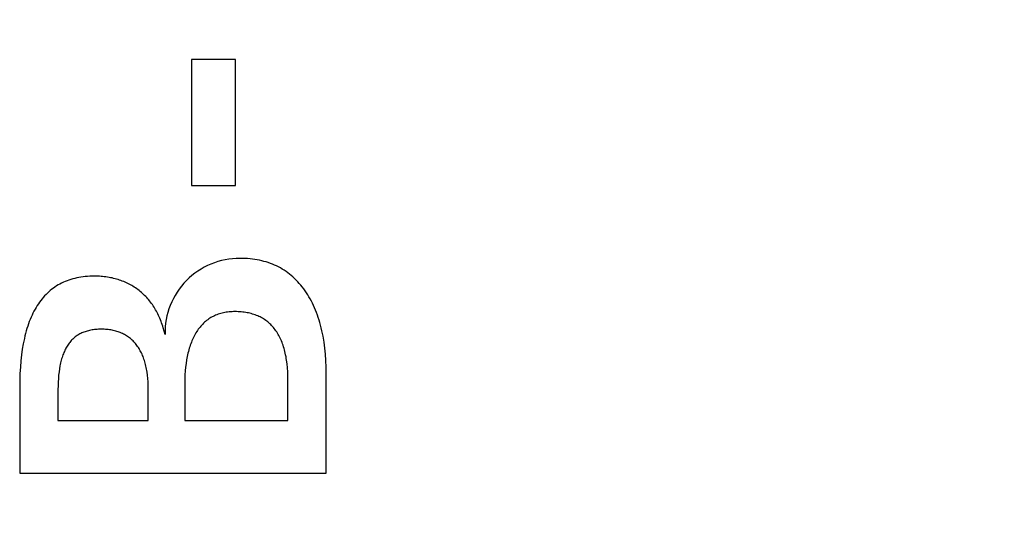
# Model space of a CAD drawing. Header units: millimetres. Extents: x 24 to 391, y -170 to 84.
# Tile 18 of 49: x 148.26 to 152.08, y 5.31 to 7.26. Entities that reach past the tile are written whole.
import ezdxf
from ezdxf import colors
from ezdxf.entities.mleader import LeaderData, LeaderLine
from ezdxf.math import Vec2, Vec3

# ---------------------------------------------------------------- set-up
doc = ezdxf.new("R2010")
doc.units = ezdxf.units.MM
doc.header["$MEASUREMENT"] = 0
doc.layers.add('丝印', color=250, linetype='Continuous')
doc.layers.add('尺寸标注', color=3, linetype='Continuous', lineweight=20)
doc.styles.get("Standard").update_dxf_attribs({"font": 'simfang.ttf'})

msp = doc.modelspace()

# ---------------------------------------------------------------- linework, layer by layer
at = {"layer": '丝印'}
for p, q in [((149.0951, 7.1084), (148.9247, 7.1084)), ((148.9247, 7.1084), (148.9247, 6.6199)), ((149.0951, 6.6199), (149.0951, 7.1084)), ((148.9247, 6.6199), (149.0951, 6.6199)), ((149.0045, 6.1094), (149, 6.1069)), ((149.009, 6.1117), (149.0045, 6.1094)), ((149.0136, 6.1139), (149.009, 6.1117)), ((149.0182, 6.116), (149.0136, 6.1139)), ((149.023, 6.1179), (149.0182, 6.116)), ((149.0279, 6.1197), (149.023, 6.1179)), ((149.0328, 6.1213), (149.0279, 6.1197)), ((149.0379, 6.1228), (149.0328, 6.1213)), ((149.043, 6.1242), (149.0379, 6.1228)), ((149.0483, 6.1254), (149.043, 6.1242)), ((149.0536, 6.1265), (149.0483, 6.1254)), ((149.059, 6.1274), (149.0536, 6.1265)), ((149.0645, 6.1282), (149.059, 6.1274)), ((149.0701, 6.1288), (149.0645, 6.1282)), ((149.0758, 6.1293), (149.0701, 6.1288)), ((149.0816, 6.1297), (149.0758, 6.1293)), ((149.0875, 6.1299), (149.0816, 6.1297)), ((149.0934, 6.13), (149.0875, 6.1299)), ((149.0996, 6.1299), (149.0934, 6.13)), ((149.1057, 6.1297), (149.0996, 6.1299)), ((149.1117, 6.1294), (149.1057, 6.1297)), ((149.1176, 6.1289), (149.1117, 6.1294)), ((149.1234, 6.1284), (149.1176, 6.1289)), ((149.1291, 6.1277), (149.1234, 6.1284)), ((149.1347, 6.1268), (149.1291, 6.1277)), ((149.1403, 6.1259), (149.1347, 6.1268)), ((149.1457, 6.1248), (149.1403, 6.1259)), ((149.1511, 6.1235), (149.1457, 6.1248)), ((149.1563, 6.1222), (149.1511, 6.1235)), ((149.1615, 6.1207), (149.1563, 6.1222)), ((149.1666, 6.1191), (149.1615, 6.1207)), ((149.1716, 6.1174), (149.1666, 6.1191)), ((149.1765, 6.1155), (149.1716, 6.1174)), ((149.1813, 6.1135), (149.1765, 6.1155)), ((149.186, 6.1114), (149.1813, 6.1135)), ((149.1906, 6.1092), (149.186, 6.1114)), ((148.961, 6.0741), (148.9576, 6.07)), ((148.9645, 6.078), (148.961, 6.0741)), ((148.9681, 6.0818), (148.9645, 6.078)), ((148.9717, 6.0854), (148.9681, 6.0818)), ((148.9755, 6.0889), (148.9717, 6.0854)), ((148.9794, 6.0923), (148.9755, 6.0889)), ((148.9833, 6.0955), (148.9794, 6.0923)), ((148.9874, 6.0985), (148.9833, 6.0955)), ((148.9915, 6.1015), (148.9874, 6.0985)), ((148.9957, 6.1042), (148.9915, 6.1015)), ((149, 6.1069), (148.9957, 6.1042)), ((149.1951, 6.1068), (149.1906, 6.1092)), ((149.1996, 6.1043), (149.1951, 6.1068)), ((149.2039, 6.1016), (149.1996, 6.1043)), ((149.2082, 6.0989), (149.2039, 6.1016)), ((149.2123, 6.096), (149.2082, 6.0989)), ((149.2164, 6.093), (149.2123, 6.096)), ((149.2204, 6.0898), (149.2164, 6.093)), ((149.2243, 6.0865), (149.2204, 6.0898)), ((149.2281, 6.0831), (149.2243, 6.0865)), ((149.2318, 6.0796), (149.2281, 6.0831)), ((149.2354, 6.0759), (149.2318, 6.0796)), ((149.2389, 6.0721), (149.2354, 6.0759)), ((149.2424, 6.0682), (149.2389, 6.0721)), ((148.4771, 6.0343), (148.4737, 6.0318)), ((148.4806, 6.0368), (148.4771, 6.0343)), ((148.4841, 6.0391), (148.4806, 6.0368)), ((148.4878, 6.0413), (148.4841, 6.0391)), ((148.4915, 6.0434), (148.4878, 6.0413)), ((148.4954, 6.0453), (148.4915, 6.0434)), ((148.4993, 6.0472), (148.4954, 6.0453)), ((148.5033, 6.0489), (148.4993, 6.0472)), ((148.5075, 6.0506), (148.5033, 6.0489)), ((148.5117, 6.0521), (148.5075, 6.0506)), ((148.516, 6.0535), (148.5117, 6.0521)), ((148.5204, 6.0548), (148.516, 6.0535)), ((148.5248, 6.056), (148.5204, 6.0548)), ((148.5294, 6.0571), (148.5248, 6.056)), ((148.5341, 6.058), (148.5294, 6.0571)), ((148.5388, 6.0589), (148.5341, 6.058)), ((148.5437, 6.0596), (148.5388, 6.0589)), ((148.5486, 6.0602), (148.5437, 6.0596)), ((148.5536, 6.0607), (148.5486, 6.0602)), ((148.5587, 6.0611), (148.5536, 6.0607)), ((148.5639, 6.0614), (148.5587, 6.0611)), ((148.5692, 6.0616), (148.5639, 6.0614)), ((148.5746, 6.0616), (148.5692, 6.0616)), ((148.5801, 6.0616), (148.5746, 6.0616)), ((148.5855, 6.0614), (148.5801, 6.0616)), ((148.5909, 6.0611), (148.5855, 6.0614)), ((148.5961, 6.0607), (148.5909, 6.0611)), ((148.6013, 6.0602), (148.5961, 6.0607)), ((148.6064, 6.0596), (148.6013, 6.0602)), ((148.6114, 6.0588), (148.6064, 6.0596)), ((148.6163, 6.0579), (148.6114, 6.0588)), ((148.6211, 6.057), (148.6163, 6.0579)), ((148.6259, 6.0559), (148.6211, 6.057)), ((148.6306, 6.0547), (148.6259, 6.0559)), ((148.6352, 6.0533), (148.6306, 6.0547)), ((148.6397, 6.0519), (148.6352, 6.0533)), ((148.6441, 6.0503), (148.6397, 6.0519)), ((148.6485, 6.0487), (148.6441, 6.0503)), ((148.6528, 6.0469), (148.6485, 6.0487)), ((148.6569, 6.045), (148.6528, 6.0469)), ((148.6611, 6.043), (148.6569, 6.045)), ((148.6651, 6.0408), (148.6611, 6.043)), ((148.669, 6.0386), (148.6651, 6.0408)), ((148.6729, 6.0362), (148.669, 6.0386)), ((148.6767, 6.0337), (148.6729, 6.0362)), ((148.6804, 6.0311), (148.6767, 6.0337)), ((148.9363, 6.0378), (148.9337, 6.0328)), ((148.9391, 6.0428), (148.9363, 6.0378)), ((148.9419, 6.0476), (148.9391, 6.0428)), ((148.9449, 6.0524), (148.9419, 6.0476)), ((148.9479, 6.057), (148.9449, 6.0524)), ((148.951, 6.0615), (148.9479, 6.057)), ((148.9543, 6.0658), (148.951, 6.0615)), ((148.9576, 6.07), (148.9543, 6.0658)), ((149.2457, 6.0642), (149.2424, 6.0682)), ((149.2489, 6.06), (149.2457, 6.0642)), ((149.2521, 6.0557), (149.2489, 6.06)), ((149.2551, 6.0512), (149.2521, 6.0557)), ((149.2581, 6.0467), (149.2551, 6.0512)), ((149.2609, 6.0419), (149.2581, 6.0467)), ((149.2636, 6.0371), (149.2609, 6.0419)), ((149.2662, 6.0321), (149.2636, 6.0371)), ((148.4423, 5.9964), (148.44, 5.9925)), ((148.4447, 6.0002), (148.4423, 5.9964)), ((148.4472, 6.0039), (148.4447, 6.0002)), ((148.4498, 6.0074), (148.4472, 6.0039)), ((148.4525, 6.0109), (148.4498, 6.0074)), ((148.4552, 6.0142), (148.4525, 6.0109)), ((148.4581, 6.0174), (148.4552, 6.0142)), ((148.461, 6.0205), (148.4581, 6.0174)), ((148.464, 6.0235), (148.461, 6.0205)), ((148.4672, 6.0264), (148.464, 6.0235)), ((148.4704, 6.0291), (148.4672, 6.0264)), ((148.4737, 6.0318), (148.4704, 6.0291)), ((148.684, 6.0284), (148.6804, 6.0311)), ((148.6875, 6.0256), (148.684, 6.0284)), ((148.691, 6.0227), (148.6875, 6.0256)), ((148.6944, 6.0196), (148.691, 6.0227)), ((148.6977, 6.0164), (148.6944, 6.0196)), ((148.7009, 6.0131), (148.6977, 6.0164)), ((148.704, 6.0097), (148.7009, 6.0131)), ((148.707, 6.0062), (148.704, 6.0097)), ((148.71, 6.0026), (148.707, 6.0062)), ((148.7129, 5.9988), (148.71, 6.0026)), ((148.7157, 5.995), (148.7129, 5.9988)), ((148.7184, 5.991), (148.7157, 5.995)), ((148.9198, 5.9999), (148.9178, 5.994)), ((148.9219, 6.0057), (148.9198, 5.9999)), ((148.924, 6.0113), (148.9219, 6.0057)), ((148.9263, 6.0168), (148.924, 6.0113)), ((148.9287, 6.0223), (148.9263, 6.0168)), ((148.9311, 6.0276), (148.9287, 6.0223)), ((148.9337, 6.0328), (148.9311, 6.0276)), ((149.2688, 6.027), (149.2662, 6.0321)), ((149.2712, 6.0218), (149.2688, 6.027)), ((149.2735, 6.0164), (149.2712, 6.0218)), ((149.2757, 6.0109), (149.2735, 6.0164)), ((149.2778, 6.0052), (149.2757, 6.0109)), ((149.2798, 5.9994), (149.2778, 6.0052)), ((149.2817, 5.9935), (149.2798, 5.9994)), ((148.4242, 5.957), (148.4226, 5.952)), ((148.4259, 5.9618), (148.4242, 5.957)), ((148.4277, 5.9666), (148.4259, 5.9618)), ((148.4295, 5.9712), (148.4277, 5.9666)), ((148.4315, 5.9757), (148.4295, 5.9712)), ((148.4335, 5.9801), (148.4315, 5.9757)), ((148.4356, 5.9843), (148.4335, 5.9801)), ((148.4377, 5.9885), (148.4356, 5.9843)), ((148.44, 5.9925), (148.4377, 5.9885)), ((148.721, 5.987), (148.7184, 5.991)), ((148.7235, 5.9828), (148.721, 5.987)), ((148.7259, 5.9785), (148.7235, 5.9828)), ((148.7283, 5.9741), (148.7259, 5.9785)), ((148.7305, 5.9696), (148.7283, 5.9741)), ((148.7326, 5.965), (148.7305, 5.9696)), ((148.7347, 5.9603), (148.7326, 5.965)), ((148.7367, 5.9555), (148.7347, 5.9603)), ((148.9094, 5.9629), (148.908, 5.9564)), ((148.9109, 5.9694), (148.9094, 5.9629)), ((148.9125, 5.9757), (148.9109, 5.9694)), ((148.9142, 5.9819), (148.9125, 5.9757)), ((148.916, 5.988), (148.9142, 5.9819)), ((148.9178, 5.994), (148.916, 5.988)), ((149.2835, 5.9875), (149.2817, 5.9935)), ((149.2852, 5.9813), (149.2835, 5.9875)), ((149.2868, 5.975), (149.2852, 5.9813)), ((149.2883, 5.9685), (149.2868, 5.975)), ((149.2897, 5.9619), (149.2883, 5.9685)), ((149.291, 5.9552), (149.2897, 5.9619)), ((148.4145, 5.9198), (148.4124, 5.9081)), ((148.4156, 5.9254), (148.4145, 5.9198)), ((148.4169, 5.931), (148.4156, 5.9254)), ((148.4182, 5.9364), (148.4169, 5.931)), ((148.4195, 5.9417), (148.4182, 5.9364)), ((148.421, 5.9469), (148.4195, 5.9417)), ((148.4226, 5.952), (148.421, 5.9469)), ((148.7385, 5.9506), (148.7367, 5.9555)), ((148.7403, 5.9456), (148.7385, 5.9506)), ((148.742, 5.9404), (148.7403, 5.9456)), ((148.7436, 5.9352), (148.742, 5.9404)), ((148.7451, 5.9298), (148.7436, 5.9352)), ((148.7465, 5.9244), (148.7451, 5.9298)), ((148.7479, 5.9188), (148.7465, 5.9244)), ((148.7491, 5.9131), (148.7479, 5.9188)), ((148.9034, 5.929), (148.9016, 5.9146)), ((148.9055, 5.9429), (148.9034, 5.929)), ((148.908, 5.9564), (148.9055, 5.9429)), ((149.2922, 5.9484), (149.291, 5.9552)), ((149.2933, 5.9414), (149.2922, 5.9484)), ((149.2951, 5.927), (149.2933, 5.9414)), ((149.2966, 5.9121), (149.2951, 5.927)), ((148.4093, 5.8832), (148.4082, 5.8701)), ((148.4107, 5.8959), (148.4093, 5.8832)), ((148.4124, 5.9081), (148.4107, 5.8959)), ((148.7502, 5.9074), (148.7491, 5.9131)), ((148.7513, 5.9015), (148.7502, 5.9074)), ((148.7523, 5.8955), (148.7513, 5.9015)), ((148.7539, 5.8832), (148.7523, 5.8955)), ((148.7552, 5.8704), (148.7539, 5.8832)), ((148.8993, 5.8844), (148.8987, 5.8686)), ((148.9003, 5.8997), (148.8993, 5.8844)), ((148.9016, 5.9146), (148.9003, 5.8997)), ((149.2976, 5.8967), (149.2966, 5.9121)), ((149.2982, 5.8807), (149.2976, 5.8967)), ((149.2984, 5.8642), (149.2982, 5.8807)), ((148.4069, 5.8425), (148.4067, 5.828)), ((148.4074, 5.8565), (148.4069, 5.8425)), ((148.4082, 5.8701), (148.4074, 5.8565)), ((148.7561, 5.8573), (148.7552, 5.8704)), ((148.7566, 5.8437), (148.7561, 5.8573)), ((148.7568, 5.8296), (148.7566, 5.8437)), ((148.8987, 5.8686), (148.8986, 5.8524)), ((148.8986, 5.8524), (148.8986, 5.7082)), ((149.2984, 5.7082), (149.2984, 5.8642)), ((148.4067, 5.828), (148.4067, 5.7082)), ((148.7568, 5.7082), (148.7568, 5.8296)), ((148.4067, 5.7082), (148.7568, 5.7082)), ((148.8986, 5.7082), (149.2984, 5.7082))]:
    msp.add_line(p, q, dxfattribs=at)
msp.add_lwpolyline([(149.1128, 6.3367, 0.422313), (148.8218, 6.0414), (148.8185, 6.0547), (148.8149, 6.0676), (148.813, 6.0739), (148.811, 6.0802), (148.8088, 6.0863), (148.8066, 6.0923), (148.8043, 6.0983), (148.8019, 6.1041), (148.7994, 6.1098), (148.7968, 6.1155), (148.7941, 6.1211), (148.7913, 6.1265), (148.7885, 6.1319), (148.7855, 6.1371), (148.7825, 6.1423), (148.7793, 6.1474), (148.7761, 6.1524), (148.7728, 6.1573), (148.7693, 6.162), (148.7658, 6.1667), (148.7622, 6.1713), (148.7585, 6.1758), (148.7547, 6.1802), (148.7508, 6.1846), (148.7469, 6.1888), (148.7428, 6.1929), (148.7386, 6.1969), (148.7344, 6.2009), (148.7301, 6.2047), (148.7256, 6.2084), (148.7211, 6.2121), (148.7165, 6.2156), (148.7119, 6.219), (148.7071, 6.2223), (148.7024, 6.2254), (148.6975, 6.2285), (148.6926, 6.2314), (148.6876, 6.2343), (148.6825, 6.237), (148.6774, 6.2396), (148.6722, 6.242), (148.667, 6.2444), (148.6616, 6.2467), (148.6563, 6.2488), (148.6508, 6.2508), (148.6453, 6.2527), (148.6397, 6.2545), (148.634, 6.2562), (148.6283, 6.2577), (148.6225, 6.2592), (148.6166, 6.2605), (148.6107, 6.2617), (148.6047, 6.2628), (148.5986, 6.2638), (148.5925, 6.2647), (148.5863, 6.2654), (148.58, 6.266), (148.5737, 6.2666), (148.5672, 6.267), (148.5608, 6.2672), (148.5542, 6.2674), (148.5476, 6.2675), (148.5386, 6.2674), (148.5298, 6.2671), (148.5211, 6.2665), (148.5126, 6.2658), (148.5042, 6.2649), (148.4959, 6.2637), (148.4878, 6.2623), (148.4798, 6.2608), (148.472, 6.259), (148.4643, 6.257), (148.4567, 6.2548), (148.4493, 6.2524), (148.442, 6.2498), (148.4349, 6.2469), (148.4279, 6.2439), (148.421, 6.2406), (148.4143, 6.2372), (148.4077, 6.2335), (148.4013, 6.2296), (148.395, 6.2255), (148.3889, 6.2212), (148.3829, 6.2167), (148.377, 6.212), (148.3713, 6.2071), (148.3657, 6.202), (148.3603, 6.1966), (148.355, 6.1911), (148.3498, 6.1853), (148.3448, 6.1793), (148.3399, 6.1731), (148.3352, 6.1667), (148.3306, 6.1601), (148.3262, 6.1533), (148.3218, 6.1463), (148.3177, 6.1391), (148.3136, 6.1316), (148.3098, 6.124), (148.306, 6.1161), (148.3024, 6.108), (148.299, 6.0997), (148.2956, 6.0913), (148.2925, 6.0826), (148.2894, 6.0736), (148.2865, 6.0645), (148.2838, 6.0552), (148.2812, 6.0457), (148.2787, 6.0359), (148.2763, 6.0259), (148.2721, 6.0054), (148.2684, 5.984), (148.2653, 5.9618), (148.2628, 5.9387), (148.2608, 5.9148), (148.2594, 5.8901), (148.2585, 5.8645), (148.2583, 5.8381), (148.2583, 5.5032), (149.4469, 5.5032), (149.4469, 5.8887), (149.4466, 5.9148), (149.4455, 5.9402), (149.4438, 5.9648), (149.4414, 5.9887), (149.4384, 6.0119), (149.4346, 6.0343), (149.4325, 6.0453), (149.4302, 6.0561), (149.4277, 6.0666), (149.4251, 6.077), (149.4223, 6.0873), (149.4193, 6.0973), (149.4161, 6.1071), (149.4128, 6.1168), (149.4093, 6.1263), (149.4056, 6.1356), (149.4018, 6.1447), (149.3978, 6.1536), (149.3936, 6.1624), (149.3893, 6.171), (149.3847, 6.1794), (149.38, 6.1876), (149.3752, 6.1956), (149.3702, 6.2034), (149.365, 6.2111), (149.3596, 6.2185), (149.3541, 6.2258), (149.3484, 6.2329), (149.3426, 6.2397), (149.3366, 6.2462), (149.3305, 6.2526), (149.3243, 6.2587), (149.3179, 6.2646), (149.3114, 6.2702), (149.3048, 6.2756), (149.298, 6.2808), (149.291, 6.2858), (149.284, 6.2905), (149.2767, 6.295), (149.2694, 6.2993), (149.2619, 6.3033), (149.2542, 6.3071), (149.2465, 6.3107), (149.2385, 6.314), (149.2305, 6.3172), (149.2223, 6.32), (149.2139, 6.3227), (149.2054, 6.3251), (149.1968, 6.3273), (149.188, 6.3293), (149.1791, 6.331), (149.1701, 6.3325), (149.1609, 6.3338), (149.1516, 6.3348), (149.1421, 6.3356), (149.1325, 6.3362), (149.1227, 6.3365)], format="xyb", close=True, dxfattribs=at)

# ---------------------------------------------------------------- leaders
at = {"layer": '尺寸标注'}
ml = msp.add_multileader_mtext('Standard', dxfattribs=at)
ml.set_content('M2.5*5PCB螺母×4', color=256)
ml.set_leader_properties()
ml.build(insert=Vec2(0, 0))
ml.multileader.update_dxf_attribs({"text_right_attachment_type": 6, "dogleg_length": 0.36, "arrow_head_size": 3})
ctx = ml.context
ctx.base_point, ctx.char_height, ctx.arrow_head_size, ctx.landing_gap_size, ctx.plane_origin = Vec3(151.458, 9.5972), 3, 3, 0.09, Vec3(193.1231, 0.7833)
ctx.right_attachment, ctx.text_align_type = 6, 2
notes = []
notes.append((ctx, [(1, (1, 1, 0), (186.918, 7.7286), (-1, 0), 0.36, [(0, [(191.0878, 1.5039)], 0, [])])]))
ctx.mtext.insert, ctx.mtext.alignment, ctx.mtext.flow_direction = Vec3(186.468, 11.3286), 3, 5
for ctx, leaders in notes:
    for number, flags, end, landing, length, lines in leaders:
        leader = LeaderData()
        leader.index, (leader.has_last_leader_line, leader.has_dogleg_vector, leader.attachment_direction) = number, flags
        leader.last_leader_point, leader.dogleg_vector, leader.dogleg_length = Vec3(end), Vec3(landing), length
        for number, points, colour, breaks in lines:
            line = LeaderLine()
            line.index, line.vertices, line.color, line.breaks = number, Vec3.list(points), colors.encode_raw_color(colour), breaks
            leader.lines.append(line)
        ctx.leaders.append(leader)

doc.saveas('drawing.dxf')
